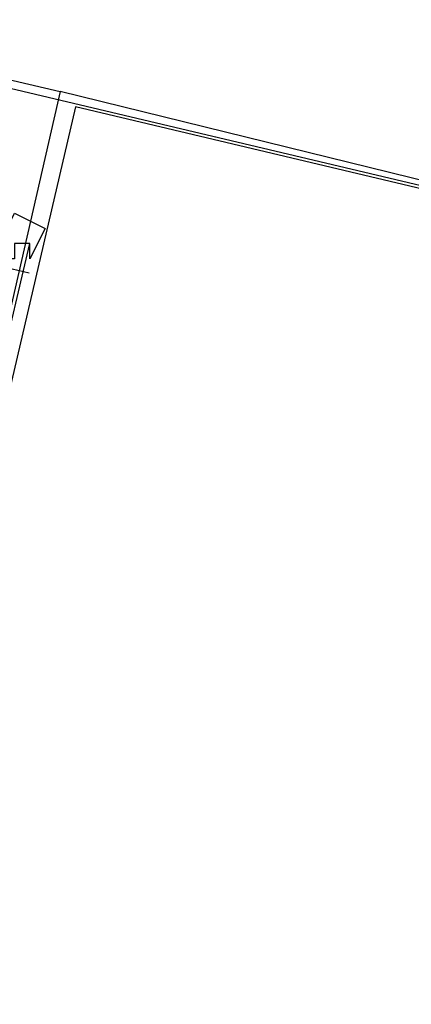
# Model space of a CAD drawing. Header units: feet. Extents: x -79 to 198, y -22 to 181.
# Tile 237 of 256: x 117.018 to 117.361, y 143.711 to 144.574. Entities that reach past the tile are written whole.
import ezdxf

# ---------------------------------------------------------------- set-up
doc = ezdxf.new("R2010")
doc.units = ezdxf.units.FT
doc.layers.add('A-LINEA', color=7, linetype='CONTINUOUS')

msp = doc.modelspace()

# ---------------------------------------------------------------- linework, layer by layer
at = {"layer": 'A-LINEA'}
for p, q in [((103.4267, 147.7244), (117.0533, 144.5111)), ((117.0267, 144.3778), (117.0267, 144.3778)), ((117.0267, 144.3778), (117.0267, 144.3778)), ((117.0267, 144.3778), (117.0267, 144.3778)), ((117.0061, 144.3568), (117.0261, 144.3521)), ((117.0061, 144.3568), (117.0261, 144.3521)), ((117.0061, 144.3568), (117.0261, 144.3521))]:
    msp.add_line(p, q, dxfattribs=at)
for points in [[(103.1067, 159.3911), (103.0667, 159.2178), (102.5733, 157.1111), (102.8667, 156.9378), (100.9867, 148.9911), (103.5867, 148.3778), (103.4267, 147.7244), (111.4267, 145.8444), (113.8133, 145.2711), (117.8667, 144.3111), (114.9067, 131.8311), (119.4533, 130.7511), (119.2933, 130.0978), (122, 129.4578), (128.0267, 128.0444), (124.1867, 111.8044), (124.44, 111.7378), (125.7867, 111.4178), (129.48, 110.5511), (135.96, 109.0178), (135.88, 108.6844), (141.96, 107.2578)], [(103.1067, 159.3911), (103.0667, 159.2178), (102.5733, 157.1111), (102.8667, 156.9378), (100.9867, 148.9911), (103.5867, 148.3778), (103.4267, 147.7244), (111.4267, 145.8444), (113.8133, 145.2711), (117.8667, 144.3111), (114.9067, 131.8311), (119.4533, 130.7511), (119.2933, 130.0978), (122, 129.4578), (128.0267, 128.0444), (124.1867, 111.8044), (124.44, 111.7378), (125.7867, 111.4178), (129.48, 110.5511), (135.96, 109.0178), (135.88, 108.6844), (141.96, 107.2578)], [(116.8667, 143.6978), (117.6667, 143.4978), (117.8667, 144.3111), (117.0533, 144.5111), (116.8667, 143.6978)], [(116.88, 143.6978), (117.6667, 143.5111), (117.8533, 144.3111), (117.0667, 144.4978), (116.88, 143.6978)], [(117.0133, 144.3644), (117, 144.3644), (117, 144.3778), (117.0133, 144.4044), (117.04, 144.3911), (117.0267, 144.3644), (117.0267, 144.3778), (117.0133, 144.3778)], [(116.7333, 143.7644), (116.64, 143.7911), (116.64, 143.7778), (116.7067, 143.7511), (116.7067, 143.7378), (116.8667, 143.6978), (117.0267, 144.3778), (117.0133, 144.3778), (117.0133, 144.3644)], [(116.7333, 143.7644), (116.64, 143.7911), (116.64, 143.7778), (116.7067, 143.7511), (116.7067, 143.7378), (116.8667, 143.6978), (117.0267, 144.3778), (117.0133, 144.3778), (117.0133, 144.3644)], [(116.7333, 143.7644), (116.64, 143.7911), (116.64, 143.7778), (116.7067, 143.7511), (116.7067, 143.7378), (116.8667, 143.6978), (117.0267, 144.3778), (117.0133, 144.3778), (117.0133, 144.3644)]]:
    msp.add_lwpolyline(points, dxfattribs=at)

doc.saveas('drawing.dxf')
